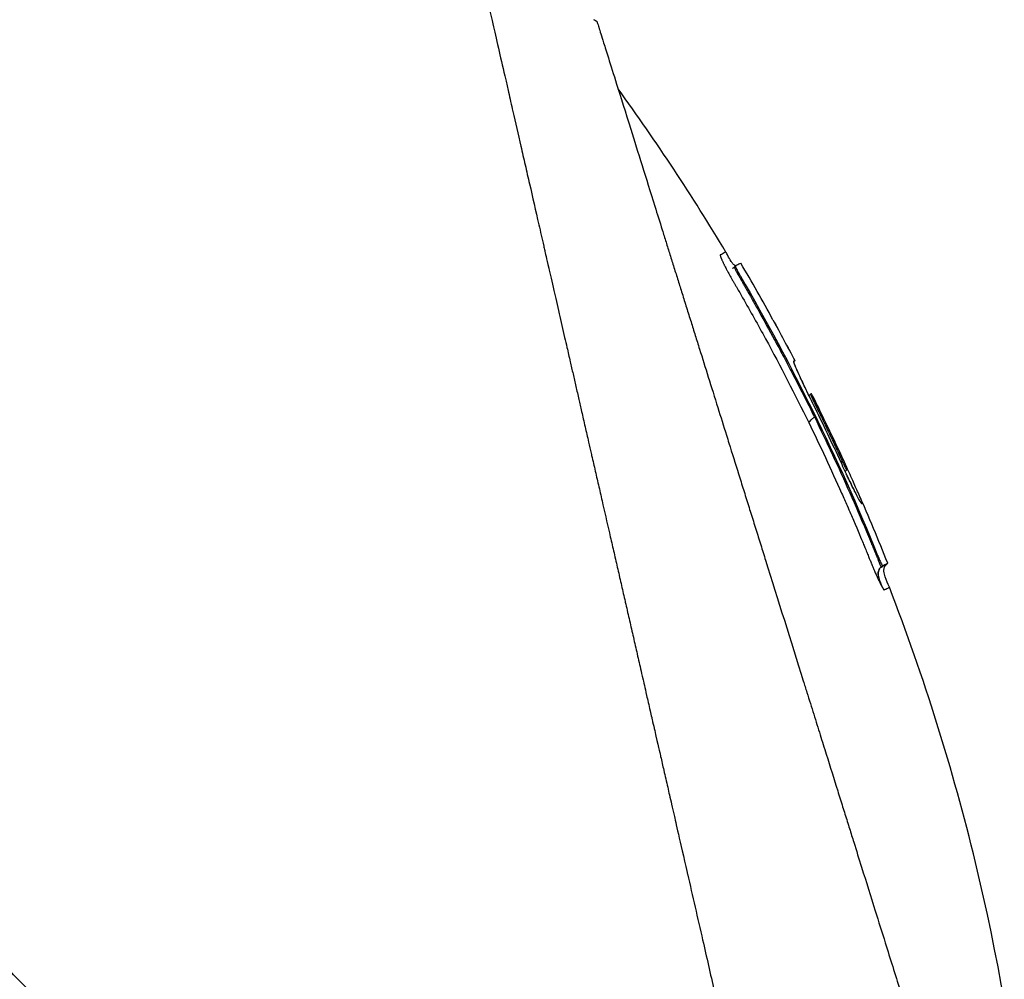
# Model space of a CAD drawing. Header units: millimetres. Extents: x 0 to 5219, y 0 to 2970.
# Tile 61 of 229: x 474 to 528, y 1552 to 1605. Entities that reach past the tile are written whole.
import ezdxf

# ---------------------------------------------------------------- set-up
doc = ezdxf.new("R2010")
doc.units = ezdxf.units.MM
doc.header["$LTSCALE"] = 0.2

# ---------------------------------------------------------------- blocks, each defined once
blk = doc.blocks.new('Blk$A2R2-4W24V')
for p, q in [((-239.003, 850.387), (-239.06, 850.444)), ((-239.289, 849.825), (-239.339, 849.875)), ((-241.133, 847.476), (-241.128, 847.473)), ((-241.133, 847.476), (-241.129, 847.472)), ((-242.337, 845.214), (-242.275, 845.152)), ((-242.337, 845.214), (-242.275, 845.152)), ((-242.275, 845.182), (-242.273, 845.18)), ((-242.072, 844.77), (-242.072, 844.77)), ((-243.269, 843.389), (-243.27, 843.389)), ((-243.208, 843.358), (-243.121, 843.271)), ((-244.891, 839.578), (-244.965, 839.653)), ((-245.25, 839.223), (-245.118, 839.091)), ((-246.918, 834.459), (-246.865, 834.407)), ((-247.474, 834.03), (-247.401, 833.958)), ((-247.195, 833.888), (-247.122, 833.815))]:
    blk.add_line(p, q)
for centre, radius, start, end in [((-134.441, 788.939), 121.689, 151.24844, 152.45484), ((-134.438, 788.938), 121.694, 151.24936, 152.45507)]:
    blk.add_arc(centre, radius, start, end)
for points, knots in [([(-227.771, 782.598), (-227.759, 782.61), (-227.608, 782.761), (-227.533, 782.835), (-227.474, 782.895), (-227.295, 783.073), (-227.175, 783.193), (-226.816, 783.552), (-226.575, 783.792), (-225.85, 784.516), (-225.363, 785.003), (-223.888, 786.476), (-222.89, 787.474), (-221.637, 788.728), (-221.386, 788.978), (-220.816, 789.548), (-220.491, 789.874), (-219.57, 790.795), (-218.961, 791.405), (-218.225, 792.142), (-218.103, 792.265), (-217.871, 792.497), (-217.761, 792.606), (-216.481, 793.889), (-215.297, 795.075), (-213.42, 796.957), (-212.735, 797.645), (-211.26, 799.125), (-210.468, 799.92), (-207.555, 802.845), (-205.41, 805.001), (-202.535, 807.896), (-201.819, 808.617), (-200.995, 809.448), (-200.889, 809.555), (-200.704, 809.742), (-200.619, 809.827), (-200.45, 809.998), (-200.363, 810.086), (-200.161, 810.29), (-200.049, 810.402), (-199.851, 810.603), (-199.768, 810.687), (-199.563, 810.894), (-199.44, 811.018), (-199.215, 811.246), (-199.113, 811.349), (-198.482, 811.986), (-197.953, 812.521), (-196.736, 813.753), (-196.047, 814.449), (-194.661, 815.853), (-193.963, 816.561), (-192.821, 817.719), (-192.374, 818.173), (-191.826, 818.728), (-191.725, 818.831), (-191.437, 819.122), (-191.251, 819.311), (-190.614, 819.956), (-190.16, 820.416), (-189.465, 821.12), (-189.22, 821.369), (-188.891, 821.701), (-188.806, 821.787), (-188.676, 821.919), (-188.633, 821.963), (-188.492, 822.105), (-188.392, 822.206), (-188.144, 822.457), (-187.989, 822.614), (-187.645, 822.961), (-187.462, 823.146), (-187.1, 823.512), (-186.922, 823.692), (-186.682, 823.934), (-186.624, 823.993), (-186.416, 824.203), (-186.261, 824.359), (-185.875, 824.749), (-185.656, 824.971), (-185.272, 825.359), (-185.108, 825.523), (-184.783, 825.851), (-184.618, 826.017), (-184.195, 826.444), (-183.941, 826.701), (-183.495, 827.152), (-183.309, 827.339), (-182.983, 827.668), (-182.843, 827.809), (-182.632, 828.022), (-182.561, 828.094), (-182.287, 828.371), (-182.084, 828.575), (-180.968, 829.701), (-180.057, 830.619), (-178.172, 832.519), (-177.195, 833.503), (-175.847, 834.861), (-175.468, 835.242), (-174.907, 835.806), (-174.725, 835.989), (-174.113, 836.605), (-173.68, 837.041), (-172.807, 837.919), (-172.364, 838.364), (-170.964, 839.773), (-170.012, 840.729), (-168.293, 842.455), (-167.524, 843.228), (-165.869, 844.889), (-164.985, 845.776), (-163.409, 847.356), (-162.714, 848.053), (-159.378, 851.396), (-156.851, 853.925), (-154.013, 856.762), (-153.518, 857.258), (-152.562, 858.213), (-152.1, 858.675), (-149.895, 860.878), (-148.293, 862.478), (-146.259, 864.509), (-145.669, 865.098), (-144.601, 866.164), (-144.121, 866.644), (-142.843, 867.918), (-142.182, 868.578), (-141.5, 869.259), (-141.326, 869.433), (-141.054, 869.704), (-140.979, 869.779), (-140.979, 869.779)], [-6.229962, -6.229962, -6.229962, -6.229962, -6.227864, -6.227864, -6.219552, -6.219552, -6.202929, -6.202929, -6.16968, -6.16968, -6.103208, -6.103208, -5.970065, -5.970065, -5.937453, -5.937453, -5.895346, -5.895346, -5.816119, -5.816119, -5.800362, -5.800362, -5.786281, -5.786281, -5.635887, -5.635887, -5.550128, -5.550128, -5.451964, -5.451964, -5.19041, -5.19041, -5.103809, -5.103809, -5.091041, -5.091041, -5.081268, -5.081268, -5.070806, -5.070806, -5.057101, -5.057101, -5.047416, -5.047416, -5.032993, -5.032993, -5.021064, -5.021064, -4.959513, -4.959513, -4.879662, -4.879662, -4.798866, -4.798866, -4.746913, -4.746913, -4.735039, -4.735039, -4.713278, -4.713278, -4.660559, -4.660559, -4.631405, -4.631405, -4.620962, -4.620962, -4.61581, -4.61581, -4.603824, -4.603824, -4.585775, -4.585775, -4.565126, -4.565126, -4.545061, -4.545061, -4.538129, -4.538129, -4.518662, -4.518662, -4.489931, -4.489931, -4.468034, -4.468034, -4.446173, -4.446173, -4.412022, -4.412022, -4.38742, -4.38742, -4.368644, -4.368644, -4.359076, -4.359076, -4.331844, -4.331844, -4.208918, -4.208918, -4.076245, -4.076245, -4.023995, -4.023995, -3.998904, -3.998904, -3.939656, -3.939656, -3.878964, -3.878964, -3.746371, -3.746371, -3.637173, -3.637173, -3.509455, -3.509455, -3.406658, -3.406658, -3.009825, -3.009825, -2.924337, -2.924337, -2.84138, -2.84138, -2.519502, -2.519502, -2.374871, -2.374871, -2.235834, -2.235834, -1.965462, -1.965462, -1.83333, -1.83333, -1.674568, -1.674568, -1.674568, -1.674568]), ([(-227.064, 781.891), (-227.029, 781.926), (-226.728, 782.227), (-226.057, 782.896), (-225.803, 783.149), (-225.039, 783.913), (-224.524, 784.427), (-222.967, 785.983), (-221.909, 787.04), (-220.542, 788.408), (-220.239, 788.711), (-219.58, 789.371), (-219.227, 789.724), (-217.924, 791.028), (-216.971, 791.983), (-215.466, 793.491), (-214.914, 794.044), (-212.882, 796.081), (-211.386, 797.582), (-206.924, 802.061), (-201.358, 807.655), (-195.487, 813.594), (-194.176, 814.921), (-192.218, 816.906), (-191.571, 817.563), (-190.67, 818.477), (-190.414, 818.735), (-189.659, 819.5), (-189.161, 820.005), (-188.504, 820.67), (-188.35, 820.826), (-188.086, 821.094), (-187.978, 821.202), (-187.768, 821.415), (-187.665, 821.519), (-187.459, 821.728), (-187.352, 821.836), (-186.833, 822.36), (-186.422, 822.775), (-185.569, 823.637), (-185.128, 824.082), (-183.87, 825.352), (-183.053, 826.177), (-181.429, 827.816), (-180.621, 828.63), (-178.969, 830.296), (-178.125, 831.146), (-176.409, 832.876), (-175.533, 833.758), (-174.204, 835.095), (-173.748, 835.554), (-172.526, 836.784), (-171.775, 837.539), (-170.177, 839.146), (-169.336, 839.991), (-167.687, 841.647), (-166.878, 842.459), (-165.307, 844.036), (-164.542, 844.804), (-162.329, 847.023), (-160.9, 848.456), (-156.931, 852.431), (-154.481, 854.882), (-151.804, 857.558), (-151.372, 857.989), (-149.364, 859.996), (-147.9, 861.458), (-144.631, 864.722), (-143.043, 866.308), (-141.674, 867.674), (-141.432, 867.915), (-140.91, 868.436), (-140.672, 868.674), (-140.353, 868.992), (-140.273, 869.072), (-140.272, 869.072)], [0.000001, 0.000001, 0.000001, 0.000001, 0.0174896, 0.0174896, 0.0280641, 0.0280641, 0.0492044, 0.0492044, 0.0915833, 0.0915833, 0.103829, 0.103829, 0.1177045, 0.1177045, 0.1548929, 0.1548929, 0.1762617, 0.1762617, 0.2332292, 0.2332292, 0.3447473, 0.3447473, 0.3768428, 0.3768428, 0.3928613, 0.3928613, 0.3992061, 0.3992061, 0.4115742, 0.4115742, 0.4153435, 0.4153435, 0.4181398, 0.4181398, 0.4207138, 0.4207138, 0.4231441, 0.4231441, 0.4328041, 0.4328041, 0.443145, 0.443145, 0.4624048, 0.4624048, 0.4815797, 0.4815797, 0.5018181, 0.5018181, 0.5229618, 0.5229618, 0.5340035, 0.5340035, 0.5527188, 0.5527188, 0.5738832, 0.5738832, 0.5945831, 0.5945831, 0.6145009, 0.6145009, 0.6528362, 0.6528362, 0.7241388, 0.7241388, 0.7381113, 0.7381113, 0.7906485, 0.7906485, 0.8696683, 0.8696683, 0.8893857, 0.8893857, 0.91901, 0.91901, 0.9486615, 0.9486615, 0.9486615, 0.9486615]), ([(-224.799, 867.491), (-224.8, 867.491), (-224.801, 867.489), (-224.802, 867.485), (-224.804, 867.481), (-224.806, 867.474), (-224.809, 867.465), (-224.814, 867.449), (-224.821, 867.423), (-224.831, 867.385), (-224.839, 867.35), (-224.85, 867.306), (-224.864, 867.249), (-224.876, 867.198), (-224.891, 867.135), (-224.909, 867.06), (-224.925, 866.991), (-224.944, 866.911), (-224.966, 866.818), (-224.986, 866.731), (-225.009, 866.633), (-225.034, 866.522), (-225.081, 866.318), (-225.138, 866.072), (-225.207, 865.773), (-225.219, 865.717), (-225.233, 865.659), (-225.246, 865.599), (-225.285, 865.428), (-225.342, 865.179), (-225.426, 864.815), (-225.494, 864.516), (-225.581, 864.138), (-225.693, 863.651), (-225.78, 863.269), (-225.883, 862.82), (-226.005, 862.285), (-226.11, 861.831), (-226.228, 861.315), (-226.363, 860.726), (-226.412, 860.511), (-226.464, 860.285), (-226.518, 860.05), (-226.597, 859.705), (-226.678, 859.348), (-226.762, 858.982), (-226.902, 858.371), (-227.049, 857.73), (-227.203, 857.061), (-227.28, 856.724), (-227.359, 856.38), (-227.44, 856.03), (-227.519, 855.684), (-227.6, 855.332), (-227.682, 854.973), (-227.848, 854.25), (-228.019, 853.5), (-228.196, 852.726), (-228.285, 852.339), (-228.375, 851.946), (-228.466, 851.547), (-228.485, 851.463), (-228.504, 851.379), (-228.523, 851.295), (-228.547, 851.189), (-228.62, 850.873), (-228.744, 850.333), (-228.819, 850.003), (-228.914, 849.589), (-229.029, 849.085), (-229.115, 848.71), (-229.213, 848.285), (-229.322, 847.806), (-229.37, 847.599), (-229.42, 847.382), (-229.472, 847.155), (-229.52, 846.945), (-229.57, 846.725), (-229.623, 846.497), (-229.663, 846.318), (-229.705, 846.135), (-229.749, 845.945), (-229.809, 845.685), (-229.869, 845.422), (-229.929, 845.158), (-229.981, 844.933), (-230.033, 844.706), (-230.085, 844.479), (-230.137, 844.251), (-230.19, 844.022), (-230.242, 843.793), (-230.296, 843.557), (-230.353, 843.309), (-230.406, 843.076), (-230.456, 842.858), (-230.503, 842.654), (-230.561, 842.401), (-230.619, 842.149), (-230.687, 841.85), (-230.753, 841.564), (-230.818, 841.277), (-230.881, 841.003), (-230.946, 840.718), (-230.994, 840.511), (-231.041, 840.305), (-231.088, 840.098), (-231.106, 840.02), (-231.124, 839.942), (-231.142, 839.864), (-231.208, 839.578), (-231.273, 839.29), (-231.339, 839.002), (-231.373, 838.858), (-231.406, 838.714), (-231.439, 838.569), (-231.472, 838.424), (-231.505, 838.279), (-231.539, 838.134), (-231.605, 837.843), (-231.672, 837.551), (-231.739, 837.258), (-231.873, 836.673), (-232.009, 836.082), (-232.145, 835.489), (-232.213, 835.192), (-232.281, 834.894), (-232.35, 834.595), (-232.418, 834.297), (-232.487, 833.997), (-232.556, 833.697), (-232.59, 833.546), (-232.625, 833.396), (-232.659, 833.245), (-232.694, 833.095), (-232.729, 832.944), (-232.763, 832.793), (-232.831, 832.499), (-232.898, 832.204), (-232.966, 831.909), (-232.968, 831.901), (-232.97, 831.892), (-232.972, 831.884), (-233.041, 831.58), (-233.111, 831.275), (-233.181, 830.969), (-233.251, 830.664), (-233.322, 830.358), (-233.392, 830.051), (-233.427, 829.897), (-233.462, 829.743), (-233.497, 829.59), (-233.532, 829.436), (-233.568, 829.282), (-233.603, 829.128), (-233.673, 828.819), (-233.744, 828.511), (-233.814, 828.201), (-233.856, 828.018), (-233.898, 827.836), (-233.94, 827.653), (-233.94, 827.65), (-233.941, 827.646), (-233.942, 827.642), (-233.955, 827.585), (-233.983, 827.461), (-234.027, 827.271), (-234.06, 827.127), (-234.102, 826.946), (-234.152, 826.726), (-234.179, 826.608), (-234.209, 826.479), (-234.241, 826.339), (-234.274, 826.195), (-234.309, 826.039), (-234.348, 825.872), (-234.374, 825.756), (-234.402, 825.634), (-234.431, 825.507), (-234.439, 825.472), (-234.447, 825.438), (-234.455, 825.404), (-234.537, 825.046), (-234.609, 824.733), (-234.67, 824.467), (-234.819, 823.815), (-234.905, 823.442), (-234.926, 823.352), (-234.984, 823.098), (-235.042, 822.844), (-235.1, 822.59), (-235.172, 822.277), (-235.243, 821.963), (-235.315, 821.65), (-235.347, 821.51), (-235.379, 821.369), (-235.411, 821.229), (-235.451, 821.056), (-235.49, 820.883), (-235.53, 820.709), (-235.576, 820.509), (-235.621, 820.309), (-235.667, 820.109), (-235.748, 819.753), (-235.99, 818.698), (-236.391, 816.952), (-236.397, 816.922), (-236.404, 816.892), (-236.411, 816.862), (-236.691, 815.643), (-236.97, 814.427), (-237.247, 813.218), (-237.463, 812.276), (-237.678, 811.338), (-237.891, 810.405), (-237.959, 810.111), (-238.026, 809.817), (-238.093, 809.524), (-238.373, 808.301), (-238.652, 807.088), (-238.927, 805.888), (-239.003, 805.558), (-239.078, 805.229), (-239.154, 804.901), (-239.212, 804.645), (-239.274, 804.377), (-239.338, 804.096), (-239.463, 803.552), (-239.598, 802.961), (-239.744, 802.325), (-239.809, 802.041), (-239.876, 801.748), (-239.945, 801.447), (-240.01, 801.163), (-240.076, 800.872), (-240.145, 800.574), (-240.209, 800.291), (-240.275, 800.002), (-240.343, 799.707), (-240.353, 799.662), (-240.364, 799.616), (-240.374, 799.57), (-240.427, 799.338), (-240.483, 799.096), (-240.54, 798.846), (-240.661, 798.317), (-240.791, 797.748), (-240.93, 797.141), (-241.052, 796.61), (-241.18, 796.05), (-241.315, 795.461), (-241.547, 794.447), (-241.799, 793.349), (-242.067, 792.179), (-242.26, 791.334), (-242.462, 790.451), (-242.672, 789.536)], [0.0008979, 0.0008979, 0.0008979, 0.0008979, 0.0108915, 0.0108915, 0.0108915, 0.020974, 0.020974, 0.020974, 0.0391503, 0.0391503, 0.0391503, 0.0554178, 0.0554178, 0.0554178, 0.0702751, 0.0702751, 0.0702751, 0.0840358, 0.0840358, 0.0840358, 0.0969119, 0.0969119, 0.0969119, 0.1205769, 0.1205769, 0.1205769, 0.125, 0.125, 0.125, 0.1638961, 0.1638961, 0.1638961, 0.1958374, 0.1958374, 0.1958374, 0.2208888, 0.2208888, 0.2208888, 0.2422005, 0.2422005, 0.2422005, 0.25, 0.25, 0.25, 0.2678209, 0.2678209, 0.2678209, 0.2975362, 0.2975362, 0.2975362, 0.3125, 0.3125, 0.3125, 0.3272656, 0.3272656, 0.3272656, 0.3570095, 0.3570095, 0.3570095, 0.3718814, 0.3718814, 0.3718814, 0.375, 0.375, 0.375, 0.3991671, 0.3991671, 0.3991671, 0.4139157, 0.4139157, 0.4139157, 0.4249028, 0.4249028, 0.4249028, 0.429655, 0.429655, 0.429655, 0.4340613, 0.4340613, 0.4340613, 0.4375, 0.4375, 0.4375, 0.4468814, 0.4468814, 0.4468814, 0.4548932, 0.4548932, 0.4548932, 0.4629051, 0.4629051, 0.4629051, 0.4712008, 0.4712008, 0.4712008, 0.4789288, 0.4789288, 0.4789288, 0.4866568, 0.4866568, 0.4866568, 0.4943848, 0.4943848, 0.4943848, 0.5, 0.5, 0.5, 0.502414, 0.502414, 0.502414, 0.5112437, 0.5112437, 0.5112437, 0.5156585, 0.5156585, 0.5156585, 0.5200734, 0.5200734, 0.5200734, 0.528903, 0.528903, 0.528903, 0.5465624, 0.5465624, 0.5465624, 0.555392, 0.555392, 0.555392, 0.5642217, 0.5642217, 0.5642217, 0.5686366, 0.5686366, 0.5686366, 0.5730514, 0.5730514, 0.5730514, 0.5816327, 0.5816327, 0.5816327, 0.5818813, 0.5818813, 0.5818813, 0.5907202, 0.5907202, 0.5907202, 0.5995591, 0.5995591, 0.5995591, 0.6039786, 0.6039786, 0.6039786, 0.6083981, 0.6083981, 0.6083981, 0.6172371, 0.6172371, 0.6172371, 0.622449, 0.622449, 0.622449, 0.6229413, 0.6229413, 0.6229413, 0.6298917, 0.6298917, 0.6298917, 0.6351416, 0.6351416, 0.6351416, 0.6379546, 0.6379546, 0.6379546, 0.6408496, 0.6408496, 0.6408496, 0.6428571, 0.6428571, 0.6428571, 0.6433986, 0.6433986, 0.6433986, 0.6491487, 0.6491487, 0.6491487, 0.6632653, 0.6632653, 0.6632653, 0.6704637, 0.6704637, 0.6704637, 0.6793393, 0.6793393, 0.6793393, 0.6833065, 0.6833065, 0.6833065, 0.6882149, 0.6882149, 0.6882149, 0.6938776, 0.6938776, 0.6938776, 0.7239727, 0.7239727, 0.7239727, 0.7244898, 0.7244898, 0.7244898, 0.7589042, 0.7589042, 0.7589042, 0.7857143, 0.7857143, 0.7857143, 0.7941949, 0.7941949, 0.7941949, 0.8295621, 0.8295621, 0.8295621, 0.8392857, 0.8392857, 0.8392857, 0.849008, 0.849008, 0.849008, 0.8678821, 0.8678821, 0.8678821, 0.876305, 0.876305, 0.876305, 0.8842189, 0.8842189, 0.8842189, 0.8917062, 0.8917062, 0.8917062, 0.8928571, 0.8928571, 0.8928571, 0.9031342, 0.9031342, 0.9031342, 0.9247967, 0.9247967, 0.9247967, 0.9437386, 0.9437386, 0.9437386, 0.9764071, 0.9764071, 0.9764071, 1, 1, 1, 1]), ([(-231.413, 863.938), (-231.413, 863.939), (-231.413, 863.939), (-231.437, 863.863), (-231.451, 863.818), (-231.482, 863.722), (-231.496, 863.677), (-231.574, 863.429), (-231.663, 863.143), (-231.854, 862.533), (-231.941, 862.253), (-232.172, 861.518), (-232.323, 861.036), (-232.72, 859.768), (-232.98, 858.936), (-233.662, 856.757), (-234.109, 855.331), (-234.738, 853.318), (-234.874, 852.884), (-235.084, 852.215), (-235.154, 851.991), (-235.295, 851.539), (-235.367, 851.31), (-235.477, 850.959), (-235.514, 850.84), (-235.626, 850.481), (-235.701, 850.243), (-235.851, 849.765), (-235.926, 849.526), (-236.039, 849.164), (-236.077, 849.043), (-236.155, 848.793), (-236.195, 848.664), (-236.276, 848.406), (-236.316, 848.277), (-236.439, 847.885), (-236.523, 847.617), (-236.682, 847.11), (-236.76, 846.86), (-236.917, 846.359), (-236.995, 846.11), (-237.233, 845.349), (-237.395, 844.831), (-237.732, 843.753), (-237.91, 843.186), (-238.244, 842.118), (-238.4, 841.62), (-238.609, 840.951), (-238.653, 840.81), (-238.875, 840.102), (-239.053, 839.533), (-239.323, 838.669), (-239.414, 838.379), (-239.595, 837.802), (-239.686, 837.512), (-239.868, 836.93), (-239.958, 836.642), (-240.095, 836.203), (-240.142, 836.054), (-240.233, 835.763), (-240.277, 835.622), (-240.369, 835.328), (-240.415, 835.181), (-240.547, 834.76), (-240.637, 834.473), (-241.411, 832), (-242.109, 829.767), (-242.877, 827.313), (-242.942, 827.105), (-243.073, 826.688), (-243.136, 826.484), (-243.262, 826.083), (-243.324, 825.885), (-243.446, 825.494), (-243.506, 825.303), (-243.625, 824.924), (-243.684, 824.735), (-243.853, 824.195), (-243.966, 823.834), (-244.292, 822.794), (-244.506, 822.108), (-244.802, 821.163), (-244.893, 820.87), (-245.028, 820.44), (-245.071, 820.303), (-245.198, 819.898), (-245.281, 819.632), (-245.442, 819.117), (-245.519, 818.87), (-245.742, 818.158), (-245.887, 817.695), (-246.284, 816.426), (-246.535, 815.625), (-246.97, 814.235), (-247.155, 813.643), (-247.614, 812.176), (-247.886, 811.306), (-248.288, 810.021), (-248.421, 809.596), (-248.619, 808.963), (-248.685, 808.753), (-248.783, 808.44), (-248.815, 808.336), (-248.864, 808.18), (-248.88, 808.128), (-248.905, 808.05), (-248.913, 808.024), (-248.929, 807.972), (-248.937, 807.946), (-248.945, 807.92)], [0.000492, 0.000492, 0.000492, 0.000492, 0.070477, 0.070477, 0.116784, 0.116784, 0.147598, 0.147598, 0.270163, 0.270163, 0.35129, 0.35129, 0.459378, 0.459378, 0.603543, 0.603543, 0.795477, 0.795477, 0.846759, 0.846759, 0.872247, 0.872247, 0.897546, 0.897546, 0.910816, 0.910816, 0.936058, 0.936058, 0.961053, 0.961053, 0.973407, 0.973407, 0.986612, 0.986612, 0.999925, 0.999925, 1.026343, 1.026343, 1.051465, 1.051465, 1.076258, 1.076258, 1.125243, 1.125243, 1.177878, 1.177878, 1.224985, 1.224985, 1.237745, 1.237745, 1.287061, 1.287061, 1.311764, 1.311764, 1.336615, 1.336615, 1.361333, 1.361333, 1.372959, 1.372959, 1.384222, 1.384222, 1.395507, 1.395507, 1.41867, 1.41867, 1.596072, 1.596072, 1.612752, 1.612752, 1.628768, 1.628768, 1.644172, 1.644172, 1.659003, 1.659003, 1.673475, 1.673475, 1.702106, 1.702106, 1.756638, 1.756638, 1.781274, 1.781274, 1.792708, 1.792708, 1.814679, 1.814679, 1.835454, 1.835454, 1.874477, 1.874477, 1.942807, 1.942807, 1.994085, 1.994085, 2.070998, 2.070998, 2.109452, 2.109452, 2.128666, 2.128666, 2.138273, 2.138273, 2.143077, 2.143077, 2.145479, 2.145479, 2.147874, 2.147874, 2.147874, 2.147874]), ([(-239.079, 850.454), (-239.066, 850.457), (-239.054, 850.462), (-239.023, 850.477), (-239.005, 850.488), (-238.963, 850.521), (-238.941, 850.543), (-238.884, 850.608), (-238.852, 850.654), (-238.756, 850.804), (-238.698, 850.912), (-238.604, 851.085), (-238.568, 851.149), (-238.53, 851.213)], [0.88221943, 0.88221943, 0.88221943, 0.88221943, 0.88612857, 0.88612857, 0.89254312, 0.89254312, 0.90193654, 0.90193654, 0.91846698, 0.91846698, 0.9553245, 0.9553245, 0.97748476, 0.97748476, 0.97748476, 0.97748476]), ([(-238.53, 851.213), (-238.529, 851.212), (-238.521, 851.208), (-238.505, 851.2), (-238.489, 851.192), (-238.466, 851.18), (-238.434, 851.164), (-238.403, 851.148), (-238.364, 851.128), (-238.318, 851.104), (-238.295, 851.092), (-238.27, 851.079), (-238.243, 851.065), (-238.239, 851.064), (-238.236, 851.062), (-238.233, 851.06), (-238.231, 851.059), (-238.229, 851.059), (-238.228, 851.057), (-238.226, 851.056), (-238.225, 851.054), (-238.224, 851.052), (-238.22, 851.043), (-238.222, 851.026), (-238.227, 851.001), (-238.233, 850.976), (-238.244, 850.944), (-238.259, 850.904), (-238.263, 850.894), (-238.267, 850.884), (-238.271, 850.873), (-238.273, 850.868), (-238.275, 850.862), (-238.278, 850.857), (-238.279, 850.854), (-238.28, 850.851), (-238.281, 850.848), (-238.282, 850.845), (-238.283, 850.842), (-238.285, 850.839), (-238.289, 850.828), (-238.295, 850.816), (-238.3, 850.803), (-238.303, 850.797), (-238.305, 850.791), (-238.308, 850.785), (-238.311, 850.778), (-238.314, 850.772), (-238.317, 850.765), (-238.32, 850.758), (-238.323, 850.752), (-238.326, 850.745), (-238.336, 850.722), (-238.347, 850.699), (-238.359, 850.674), (-238.374, 850.642), (-238.39, 850.608), (-238.407, 850.573), (-238.414, 850.558), (-238.422, 850.543), (-238.43, 850.527)], [-0.2887059, -0.2887059, -0.2887059, -0.2887059, -0.2541581, -0.2541581, -0.2541581, -0.2195873, -0.2195873, -0.2195873, -0.1850229, -0.1850229, -0.1850229, -0.1677408, -0.1677408, -0.1677408, -0.1655805, -0.1655805, -0.1655805, -0.1645003, -0.1645003, -0.1645003, -0.1634202, -0.1634202, -0.1634202, -0.1590997, -0.1590997, -0.1590997, -0.1547791, -0.1547791, -0.1547791, -0.153699, -0.153699, -0.153699, -0.1531589, -0.1531589, -0.1531589, -0.1528889, -0.1528889, -0.1528889, -0.1526188, -0.1526188, -0.1526188, -0.1515387, -0.1515387, -0.1515387, -0.1509986, -0.1509986, -0.1509986, -0.1504586, -0.1504586, -0.1504586, -0.1499185, -0.1499185, -0.1499185, -0.1481076, -0.1481076, -0.1481076, -0.1457567, -0.1457567, -0.1457567, -0.1447486, -0.1447486, -0.1447486, -0.1447486]), ([(-238.53, 851.213), (-238.53, 851.213), (-238.53, 851.213), (-238.53, 851.213), (-238.53, 851.213), (-238.53, 851.213), (-238.53, 851.213)], [-0.2892613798, -0.2892613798, -0.2892613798, -0.2892613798, -0.2887161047, -0.2887161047, -0.2887161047, -0.2887058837, -0.2887058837, -0.2887058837, -0.2887058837]), ([(-238.43, 850.527), (-238.44, 850.506), (-238.451, 850.485), (-238.461, 850.463), (-238.481, 850.425), (-238.501, 850.386), (-238.522, 850.346), (-238.543, 850.305), (-238.564, 850.264), (-238.587, 850.221), (-238.598, 850.2), (-238.61, 850.178), (-238.621, 850.157), (-238.633, 850.135), (-238.645, 850.113), (-238.657, 850.091), (-238.705, 850.003), (-238.755, 849.912), (-238.807, 849.819), (-238.833, 849.773), (-238.86, 849.726), (-238.886, 849.679), (-238.9, 849.656), (-238.913, 849.632), (-238.927, 849.609), (-238.94, 849.585), (-238.954, 849.562), (-238.968, 849.539), (-238.981, 849.515), (-238.995, 849.492), (-239.008, 849.468), (-239.022, 849.445), (-239.036, 849.421), (-239.049, 849.398), (-239.077, 849.351), (-239.104, 849.304), (-239.131, 849.257), (-239.24, 849.07), (-239.348, 848.882), (-239.456, 848.694), (-239.886, 847.941), (-240.309, 847.184), (-240.723, 846.422), (-241.552, 844.898), (-242.348, 843.356), (-243.109, 841.798)], [-0.1447486, -0.1447486, -0.1447486, -0.1447486, -0.1434058, -0.1434058, -0.1434058, -0.1410549, -0.1410549, -0.1410549, -0.138704, -0.138704, -0.138704, -0.1375285, -0.1375285, -0.1375285, -0.1363531, -0.1363531, -0.1363531, -0.1316512, -0.1316512, -0.1316512, -0.1293003, -0.1293003, -0.1293003, -0.1281249, -0.1281249, -0.1281249, -0.1269494, -0.1269494, -0.1269494, -0.125774, -0.125774, -0.125774, -0.1245985, -0.1245985, -0.1245985, -0.1222476, -0.1222476, -0.1222476, -0.1128439, -0.1128439, -0.1128439, -0.0752293, -0.0752293, -0.0752293, 0, 0, 0, 0]), ([(-239.36, 850.597), (-239.36, 850.597), (-239.36, 850.597), (-239.359, 850.597), (-239.335, 850.584), (-239.236, 850.534), (-239.161, 850.496), (-239.061, 850.445)], [-0.8656065, -0.8656065, -0.8656065, -0.8656065, -0.8621421, -0.8621421, -0.4402995, -0.4402995, -0.000001, -0.000001, -0.000001, -0.000001]), ([(-239.061, 850.445), (-239.057, 850.443), (-239.057, 850.434), (-239.065, 850.405), (-239.073, 850.385), (-239.094, 850.333), (-239.109, 850.301), (-239.145, 850.228), (-239.165, 850.188), (-239.211, 850.103), (-239.235, 850.057), (-239.286, 849.966), (-239.312, 849.92), (-239.339, 849.875)], [-0.09818224, -0.09818224, -0.09818224, -0.09818224, -0.08163434, -0.08163434, -0.06586622, -0.06586622, -0.04902056, -0.04902056, -0.0323577, -0.0323577, -0.01585951, -0.01585951, -0.00000099, -0.00000099, -0.00000099, -0.00000099]), ([(-239.003, 850.387), (-239.002, 850.386), (-239.001, 850.384), (-239.001, 850.38), (-239.001, 850.378), (-239.001, 850.376), (-239.002, 850.373), (-239.002, 850.371), (-239.003, 850.368), (-239.003, 850.366), (-239.004, 850.363), (-239.005, 850.36), (-239.006, 850.357), (-239.008, 850.35), (-239.011, 850.344), (-239.013, 850.338), (-239.016, 850.331), (-239.019, 850.323), (-239.023, 850.314), (-239.033, 850.292), (-239.045, 850.266), (-239.06, 850.236), (-239.064, 850.228), (-239.068, 850.221), (-239.072, 850.213), (-239.082, 850.194), (-239.096, 850.169), (-239.113, 850.136), (-239.129, 850.107), (-239.148, 850.073), (-239.171, 850.032), (-239.174, 850.028), (-239.176, 850.024), (-239.178, 850.02), (-239.205, 849.972), (-239.229, 849.929), (-239.25, 849.894), (-239.265, 849.866), (-239.279, 849.843), (-239.289, 849.825)], [0.0317932, 0.0317932, 0.0317932, 0.0317932, 0.0990517, 0.0990517, 0.0990517, 0.125, 0.125, 0.125, 0.1497348, 0.1497348, 0.1497348, 0.1822151, 0.1822151, 0.1822151, 0.25, 0.25, 0.25, 0.3087286, 0.3087286, 0.3087286, 0.4613421, 0.4613421, 0.4613421, 0.5, 0.5, 0.5, 0.6333546, 0.6333546, 0.6333546, 0.75, 0.75, 0.75, 0.7608461, 0.7608461, 0.7608461, 0.894498, 0.894498, 0.894498, 1, 1, 1, 1]), ([(-239.003, 850.387), (-238.988, 850.372), (-238.973, 850.357), (-238.951, 850.339), (-238.946, 850.335), (-238.938, 850.329), (-238.936, 850.327), (-238.933, 850.325), (-238.933, 850.325), (-238.932, 850.324), (-238.932, 850.324), (-238.931, 850.324), (-238.931, 850.323), (-238.931, 850.323), (-238.931, 850.323), (-238.931, 850.323), (-238.931, 850.323), (-238.93, 850.323), (-238.93, 850.323), (-238.93, 850.323), (-238.93, 850.323), (-238.93, 850.323)], [0, 0, 0, 0, 0.006302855, 0.006302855, 0.008419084, 0.008419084, 0.009213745, 0.009213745, 0.009413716, 0.009413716, 0.009571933, 0.009571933, 0.009651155, 0.009651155, 0.009690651, 0.009690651, 0.009730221, 0.009730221, 0.009769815, 0.009769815, 0.009776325, 0.009776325, 0.009776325, 0.009776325]), ([(-238.932, 850.324), (-238.932, 850.324), (-238.932, 850.324), (-238.932, 850.324), (-238.931, 850.324), (-238.928, 850.322), (-238.925, 850.32), (-238.921, 850.318), (-238.919, 850.317), (-238.916, 850.316), (-238.915, 850.315), (-238.913, 850.314), (-238.913, 850.314), (-238.913, 850.314)], [0.02034435, 0.02034435, 0.02034435, 0.02034435, 0.02145072, 0.02145072, 0.04171423, 0.04171423, 0.06063341, 0.06063341, 0.06772746, 0.06772746, 0.07304792, 0.07304792, 0.074301, 0.074301, 0.074301, 0.074301]), ([(-238.914, 850.314), (-238.914, 850.314), (-238.914, 850.314), (-238.913, 850.314), (-238.911, 850.313), (-238.905, 850.311), (-238.902, 850.309), (-238.897, 850.308), (-238.896, 850.307), (-238.896, 850.307), (-238.896, 850.307), (-238.895, 850.307), (-238.895, 850.307), (-238.895, 850.307), (-238.895, 850.307), (-238.895, 850.307)], [0.075540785, 0.075540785, 0.075540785, 0.075540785, 0.076098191, 0.076098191, 0.0783735, 0.0783735, 0.080325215, 0.080325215, 0.080606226, 0.080606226, 0.080645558, 0.080645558, 0.080665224, 0.080665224, 0.080678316, 0.080678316, 0.080678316, 0.080678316]), ([(-239.339, 849.875), (-240.767, 847.428), (-242.106, 844.937), (-244.64, 839.796), (-245.827, 837.149), (-246.918, 834.459)], [-1.719587, -1.719587, -1.719587, -1.719587, -0.870829, -0.870829, -0.000001, -0.000001, -0.000001, -0.000001]), ([(-239.289, 849.825), (-239.295, 849.815), (-239.306, 849.794), (-239.324, 849.764), (-239.347, 849.723), (-239.381, 849.665), (-239.425, 849.587), (-239.439, 849.562), (-239.455, 849.534), (-239.473, 849.504), (-239.495, 849.465), (-239.52, 849.422), (-239.547, 849.374), (-239.551, 849.366), (-239.556, 849.358), (-239.561, 849.35), (-239.568, 849.336), (-239.576, 849.323), (-239.584, 849.309), (-239.596, 849.287), (-239.609, 849.265), (-239.621, 849.244), (-239.633, 849.222), (-239.646, 849.2), (-239.658, 849.179), (-239.67, 849.157), (-239.683, 849.135), (-239.695, 849.114), (-239.72, 849.069), (-239.745, 849.025), (-239.769, 848.984), (-239.79, 848.946), (-239.811, 848.909), (-239.831, 848.874), (-239.908, 848.737), (-239.985, 848.6), (-240.063, 848.462), (-240.164, 848.282), (-240.265, 848.101), (-240.366, 847.92), (-240.637, 847.433), (-240.923, 846.915), (-241.221, 846.364), (-241.286, 846.245), (-241.352, 846.123), (-241.418, 846.001), (-241.5, 845.848), (-241.631, 845.605), (-241.808, 845.27)], [0, 0, 0, 0, 0.0133397, 0.0133397, 0.0133397, 0.03125, 0.03125, 0.03125, 0.0436988, 0.0436988, 0.0436988, 0.0597938, 0.0597938, 0.0597938, 0.0625, 0.0625, 0.0625, 0.0673095, 0.0673095, 0.0673095, 0.0751746, 0.0751746, 0.0751746, 0.0832707, 0.0832707, 0.0832707, 0.0916192, 0.0916192, 0.0916192, 0.1091793, 0.1091793, 0.1091793, 0.125, 0.125, 0.125, 0.1792162, 0.1792162, 0.1792162, 0.25, 0.25, 0.25, 0.4553665, 0.4553665, 0.4553665, 0.5, 0.5, 0.5, 0.6281551, 0.6281551, 0.6281551, 0.6281551]), ([(-239.089, 849.353), (-239.089, 849.353), (-239.089, 849.353), (-239.089, 849.353), (-239.089, 849.353), (-239.089, 849.354), (-239.088, 849.355), (-239.087, 849.356), (-239.087, 849.357), (-239.085, 849.36), (-239.084, 849.362), (-239.082, 849.366), (-239.081, 849.366), (-239.081, 849.367)], [0.018027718, 0.018027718, 0.018027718, 0.018027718, 0.018129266, 0.018129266, 0.018485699, 0.018485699, 0.018904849, 0.018904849, 0.019483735, 0.019483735, 0.020372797, 0.020372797, 0.020720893, 0.020720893, 0.020720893, 0.020720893]), ([(-241.808, 845.27), (-241.977, 844.952), (-242.188, 844.551), (-242.439, 844.065), (-242.852, 843.264), (-243.177, 842.612), (-243.422, 842.11)], [0.6281551, 0.6281551, 0.6281551, 0.6281551, 0.75, 0.75, 0.75, 1, 1, 1, 1]), ([(-242.275, 845.182), (-242.269, 845.18), (-242.272, 845.159), (-242.294, 845.085), (-242.314, 845.031), (-242.391, 844.84), (-242.465, 844.668), (-242.655, 844.247), (-242.771, 843.999), (-242.97, 843.582), (-243.045, 843.427), (-243.2, 843.11), (-243.279, 842.949), (-243.359, 842.788)], [-0.4066496, -0.4066496, -0.4066496, -0.4066496, -0.3530901, -0.3530901, -0.2996138, -0.2996138, -0.2036808, -0.2036808, -0.1075118, -0.1075118, -0.053792, -0.053792, 0, 0, 0, 0]), ([(-243.124, 843.274), (-243.069, 843.388), (-243.015, 843.5), (-242.81, 843.927), (-242.701, 844.162), (-242.503, 844.591), (-242.434, 844.748), (-242.349, 844.95), (-242.3, 845.07), (-242.284, 845.138), (-242.282, 845.149), (-242.282, 845.159)], [-1.875154, -1.875154, -1.875154, -1.875154, -1.786266, -1.786266, -1.531519, -1.531519, -1.065024, -1.065024, -0.555126, -0.555126, -0.455018, -0.455018, -0.455018, -0.455018]), ([(-242.337, 845.214), (-242.334, 845.213), (-242.33, 845.211), (-242.324, 845.208), (-242.319, 845.205), (-242.312, 845.201), (-242.304, 845.197), (-242.295, 845.193), (-242.285, 845.189), (-242.275, 845.182)], [-1, -1, -1, -1, -0.666667, -0.666667, -0.666667, -0.333333, -0.333333, -0.333333, 0, 0, 0, 0]), ([(-244.878, 839.608), (-244.949, 839.452), (-245.021, 839.296), (-245.164, 838.991), (-245.234, 838.843), (-245.378, 838.541), (-245.513, 838.262), (-245.727, 837.835), (-245.817, 837.659), (-246.058, 837.228), (-246.04, 837.354), (-246.076, 837.34), (-246.082, 837.332), (-246.078, 837.37), (-246.044, 837.453), (-246.003, 837.553), (-245.955, 837.667), (-245.758, 838.113), (-245.657, 838.34), (-245.409, 838.889), (-245.276, 839.183), (-245.031, 839.717), (-244.835, 840.143), (-244.252, 841.392), (-243.768, 842.394), (-243.27, 843.389)], [-1.490546, -1.490546, -1.490546, -1.490546, -1.372171, -1.372171, -1.254036, -1.254036, -1.123299, -1.123299, -1.043679, -1.043679, -0.850826, -0.850826, -0.807838, -0.807838, -0.709589, -0.709589, -0.595224, -0.595224, -0.510831, -0.510831, -0.413449, -0.413449, -0.333919, -0.333919, 0, 0, 0, 0]), ([(-244.965, 839.653), (-245.022, 839.529), (-245.078, 839.412), (-245.142, 839.283), (-245.16, 839.249), (-245.185, 839.204), (-245.193, 839.194), (-245.198, 839.196), (-245.201, 839.198), (-245.207, 839.201), (-245.21, 839.203), (-245.219, 839.207), (-245.224, 839.21), (-245.233, 839.214), (-245.237, 839.216), (-245.244, 839.22), (-245.247, 839.221), (-245.251, 839.223), (-245.246, 839.235), (-245.226, 839.283), (-245.211, 839.318), (-245.152, 839.45), (-245.099, 839.568), (-245.006, 839.77), (-244.971, 839.847), (-244.899, 840.002), (-244.863, 840.08), (-244.755, 840.312), (-244.683, 840.467), (-244.465, 840.931), (-244.319, 841.24), (-244.023, 841.856), (-243.874, 842.164), (-243.649, 842.624), (-243.573, 842.777), (-243.422, 843.083), (-243.346, 843.236), (-243.269, 843.389)], [0, 0, 0, 0, 0.049586, 0.049586, 0.074046, 0.074046, 0.09857, 0.09857, 0.137167, 0.137167, 0.175764, 0.175764, 0.252958, 0.252958, 0.330152, 0.330152, 0.407345, 0.407345, 0.43188, 0.43188, 0.45635, 0.45635, 0.505944, 0.505944, 0.536823, 0.536823, 0.567702, 0.567702, 0.629461, 0.629461, 0.752975, 0.752975, 0.876487, 0.876487, 0.938244, 0.938244, 1, 1, 1, 1]), ([(-243.269, 843.389), (-243.267, 843.388), (-243.264, 843.387), (-243.261, 843.385), (-243.257, 843.383), (-243.253, 843.381), (-243.248, 843.378), (-243.243, 843.375), (-243.237, 843.372), (-243.23, 843.369), (-243.227, 843.367), (-243.223, 843.366), (-243.22, 843.364), (-243.216, 843.362), (-243.212, 843.36), (-243.208, 843.358), (-243.206, 843.357), (-243.21, 843.344), (-243.219, 843.32), (-243.229, 843.296), (-243.244, 843.261), (-243.263, 843.218), (-243.303, 843.13), (-243.359, 843.013), (-243.42, 842.89), (-243.552, 842.623), (-243.684, 842.354), (-243.815, 842.085), (-243.945, 841.816), (-244.075, 841.547), (-244.204, 841.277), (-244.333, 841.007), (-244.461, 840.737), (-244.587, 840.466), (-244.651, 840.331), (-244.714, 840.195), (-244.777, 840.06), (-244.808, 839.992), (-244.84, 839.924), (-244.871, 839.856), (-244.902, 839.788), (-244.934, 839.72), (-244.965, 839.653)], [0, 0, 0, 0, 0.102758, 0.102758, 0.102758, 0.205514, 0.205514, 0.205514, 0.30827, 0.30827, 0.30827, 0.359648, 0.359648, 0.359648, 0.411026, 0.411026, 0.411026, 0.438236, 0.438236, 0.438236, 0.465377, 0.465377, 0.465377, 0.5204, 0.5204, 0.5204, 0.640302, 0.640302, 0.640302, 0.760202, 0.760202, 0.760202, 0.880101, 0.880101, 0.880101, 0.94005, 0.94005, 0.94005, 0.970025, 0.970025, 0.970025, 1, 1, 1, 1]), ([(-243.359, 842.788), (-243.62, 842.262), (-243.877, 841.734), (-244.383, 840.673), (-244.632, 840.142), (-244.878, 839.608)], [0.000001, 0.000001, 0.000001, 0.000001, 0.1762141, 0.1762141, 0.3524272, 0.3524272, 0.3524272, 0.3524272]), ([(-243.109, 841.798), (-243.739, 840.51), (-244.345, 839.21), (-244.928, 837.9), (-245.04, 837.649), (-245.14, 837.42), (-245.23, 837.216), (-245.375, 836.883), (-245.491, 836.614), (-245.58, 836.407), (-245.847, 835.785), (-246.023, 835.359), (-246.117, 835.132), (-246.153, 835.046), (-246.186, 834.965), (-246.217, 834.891), (-246.237, 834.841), (-246.251, 834.807), (-246.287, 834.718), (-246.307, 834.669), (-246.331, 834.61), (-246.359, 834.541), (-246.361, 834.536), (-246.363, 834.531), (-246.365, 834.526), (-246.401, 834.438), (-246.432, 834.361), (-246.458, 834.296), (-246.471, 834.264), (-246.483, 834.235), (-246.494, 834.209), (-246.499, 834.195), (-246.507, 834.176), (-246.517, 834.152), (-246.522, 834.14), (-246.527, 834.127), (-246.533, 834.113), (-246.537, 834.103), (-246.541, 834.092), (-246.546, 834.081), (-246.55, 834.073), (-246.553, 834.063), (-246.557, 834.054), (-246.563, 834.04), (-246.569, 834.025), (-246.575, 834.011), (-246.59, 833.974), (-246.607, 833.935), (-246.623, 833.895), (-246.642, 833.851), (-246.665, 833.794), (-246.694, 833.727), (-246.715, 833.677), (-246.739, 833.62), (-246.765, 833.559), (-246.783, 833.518), (-246.799, 833.482), (-246.813, 833.449), (-246.818, 833.438), (-246.823, 833.426), (-246.827, 833.416), (-246.832, 833.404), (-246.837, 833.393), (-246.842, 833.383), (-246.853, 833.358), (-246.863, 833.336), (-246.871, 833.318), (-246.883, 833.289), (-246.892, 833.269), (-246.898, 833.257), (-246.908, 833.236), (-246.917, 833.215), (-246.927, 833.193), (-246.957, 833.129), (-246.987, 833.064), (-247.018, 833), (-247.023, 832.99), (-247.027, 832.98), (-247.032, 832.971), (-247.051, 832.932), (-247.067, 832.901), (-247.08, 832.875), (-247.102, 832.83), (-247.116, 832.804), (-247.124, 832.79)], [-1, -1, -1, -1, -0.571429, -0.571429, -0.571429, -0.517013, -0.517013, -0.517013, -0.428571, -0.428571, -0.428571, -0.285714, -0.285714, -0.285714, -0.251318, -0.251318, -0.251318, -0.22809, -0.22809, -0.22809, -0.215245, -0.215245, -0.215245, -0.214286, -0.214286, -0.214286, -0.190326, -0.190326, -0.190326, -0.178571, -0.178571, -0.178571, -0.170079, -0.170079, -0.170079, -0.165897, -0.165897, -0.165897, -0.16301, -0.16301, -0.16301, -0.160714, -0.160714, -0.160714, -0.15572, -0.15572, -0.15572, -0.142857, -0.142857, -0.142857, -0.122369, -0.122369, -0.122369, -0.107143, -0.107143, -0.107143, -0.098661, -0.098661, -0.098661, -0.095602, -0.095602, -0.095602, -0.092244, -0.092244, -0.092244, -0.084114, -0.084114, -0.084114, -0.071429, -0.071429, -0.071429, -0.062578, -0.062578, -0.062578, -0.035714, -0.035714, -0.035714, -0.032876, -0.032876, -0.032876, -0.020946, -0.020946, -0.020946, 0, 0, 0, 0]), ([(-243.422, 842.11), (-244.101, 840.724), (-244.754, 839.325), (-245.379, 837.913), (-245.691, 837.208), (-245.997, 836.499), (-246.296, 835.787), (-246.37, 835.609), (-246.445, 835.431), (-246.518, 835.253), (-246.537, 835.208), (-246.555, 835.164), (-246.574, 835.119), (-246.583, 835.097), (-246.592, 835.074), (-246.601, 835.052), (-246.61, 835.03), (-246.62, 835.008), (-246.629, 834.985), (-246.665, 834.896), (-246.702, 834.807), (-246.739, 834.717), (-246.775, 834.628), (-246.811, 834.539), (-246.848, 834.449), (-246.852, 834.438), (-246.857, 834.427), (-246.861, 834.416), (-246.863, 834.413), (-246.864, 834.41), (-246.865, 834.407)], [0, 0, 0, 0, 0.548701, 0.548701, 0.548701, 0.823051, 0.823051, 0.823051, 0.891639, 0.891639, 0.891639, 0.908786, 0.908786, 0.908786, 0.917359, 0.917359, 0.917359, 0.925933, 0.925933, 0.925933, 0.960226, 0.960226, 0.960226, 0.99452, 0.99452, 0.99452, 0.998807, 0.998807, 0.998807, 1, 1, 1, 1]), ([(-245.658, 837.971), (-245.651, 837.988), (-245.643, 838.004), (-245.635, 838.021), (-245.586, 838.123), (-245.532, 838.234), (-245.476, 838.351), (-245.447, 838.409), (-245.418, 838.47), (-245.388, 838.531), (-245.358, 838.593), (-245.328, 838.656), (-245.297, 838.72), (-245.258, 838.799), (-245.218, 838.881), (-245.177, 838.964)], [0.5180096, 0.5180096, 0.5180096, 0.5180096, 0.5367422, 0.5367422, 0.5367422, 0.6513142, 0.6513142, 0.6513142, 0.7086002, 0.7086002, 0.7086002, 0.7658861, 0.7658861, 0.7658861, 0.8372573, 0.8372573, 0.8372573, 0.8372573]), ([(-246.06, 837.34), (-246.06, 837.34), (-246.06, 837.34), (-246.06, 837.34), (-246.06, 837.34), (-246.056, 837.335), (-246.052, 837.331), (-246.048, 837.327)], [0, 0, 0, 0, 0.000012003, 0.000012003, 0.000062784, 0.000062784, 0.002840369, 0.002840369, 0.002840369, 0.002840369]), ([(-246.918, 834.459), (-246.947, 834.388), (-246.976, 834.317), (-247.037, 834.178), (-247.067, 834.111), (-247.119, 834.003), (-247.141, 833.961), (-247.168, 833.916), (-247.176, 833.904), (-247.188, 833.889), (-247.192, 833.886), (-247.195, 833.888)], [-0.09630603, -0.09630603, -0.09630603, -0.09630603, -0.07320762, -0.07320762, -0.04828154, -0.04828154, -0.02519492, -0.02519492, -0.01231734, -0.01231734, -0.000001, -0.000001, -0.000001, -0.000001]), ([(-246.865, 834.407), (-246.868, 834.398), (-246.872, 834.39), (-246.875, 834.382), (-246.884, 834.36), (-246.893, 834.338), (-246.902, 834.316), (-246.92, 834.271), (-246.937, 834.227), (-246.953, 834.185), (-246.986, 834.101), (-247.017, 834.022), (-247.043, 833.959), (-247.056, 833.928), (-247.068, 833.9), (-247.078, 833.878), (-247.088, 833.856), (-247.097, 833.839), (-247.105, 833.828)], [0, 0, 0, 0, 0.0317634, 0.0317634, 0.0317634, 0.1197849, 0.1197849, 0.1197849, 0.2958279, 0.2958279, 0.2958279, 0.647914, 0.647914, 0.647914, 0.823957, 0.823957, 0.823957, 0.9999999, 0.9999999, 0.9999999, 0.9999999]), ([(-247.566, 832.701), (-247.492, 832.893), (-247.404, 833.079), (-247.303, 833.372), (-247.274, 833.475), (-247.263, 833.642), (-247.267, 833.706), (-247.301, 833.821), (-247.33, 833.875), (-247.377, 833.933), (-247.389, 833.946), (-247.401, 833.958)], [0, 0, 0, 0, 0.0615739, 0.0615739, 0.0930882, 0.0930882, 0.1117244, 0.1117244, 0.1291911, 0.1291911, 0.1343254, 0.1343254, 0.1343254, 0.1343254]), ([(-247.195, 833.888), (-247.38, 833.983), (-247.474, 834.03), (-247.474, 834.03), (-247.474, 834.03), (-247.474, 834.03), (-247.474, 834.03)], [0, 0, 0, 0, 0.5021852, 0.5021852, 0.5021852, 0.5022174, 0.5022174, 0.5022174, 0.5022174]), ([(-247.122, 833.815), (-247.122, 833.815), (-247.123, 833.815), (-247.123, 833.816), (-247.124, 833.816), (-247.125, 833.816), (-247.126, 833.817), (-247.127, 833.818), (-247.128, 833.818), (-247.13, 833.819), (-247.136, 833.822), (-247.141, 833.825), (-247.147, 833.828), (-247.153, 833.831), (-247.158, 833.833), (-247.164, 833.836), (-247.165, 833.837), (-247.166, 833.838), (-247.168, 833.838), (-247.169, 833.839), (-247.17, 833.84), (-247.172, 833.84), (-247.174, 833.842), (-247.177, 833.843), (-247.18, 833.844), (-247.2, 833.855), (-247.22, 833.865), (-247.238, 833.874), (-247.274, 833.893), (-247.304, 833.908), (-247.328, 833.92), (-247.352, 833.933), (-247.37, 833.942), (-247.382, 833.948), (-247.394, 833.954), (-247.401, 833.957), (-247.401, 833.958), (-247.401, 833.958), (-247.401, 833.958), (-247.401, 833.958)], [0, 0, 0, 0, 0.0013857, 0.0013857, 0.0013857, 0.0033723, 0.0033723, 0.0033723, 0.0073454, 0.0073454, 0.0073454, 0.0232379, 0.0232379, 0.0232379, 0.0391303, 0.0391303, 0.0391303, 0.0431034, 0.0431034, 0.0431034, 0.0470765, 0.0470765, 0.0470765, 0.0550227, 0.0550227, 0.0550227, 0.1185925, 0.1185925, 0.1185925, 0.2457321, 0.2457321, 0.2457321, 0.3728716, 0.3728716, 0.3728716, 0.5000112, 0.5000112, 0.5000112, 0.5023962, 0.5023962, 0.5023962, 0.5023962]), ([(-247.105, 833.828), (-247.108, 833.823), (-247.111, 833.819), (-247.114, 833.817), (-247.115, 833.816), (-247.117, 833.815), (-247.118, 833.815), (-247.119, 833.814), (-247.12, 833.814), (-247.121, 833.815), (-247.121, 833.815), (-247.122, 833.815), (-247.122, 833.815)], [0.0000001, 0.0000001, 0.0000001, 0.0000001, 0.4648523, 0.4648523, 0.4648523, 0.6972784, 0.6972784, 0.6972784, 0.9297046, 0.9297046, 0.9297046, 0.9999999, 0.9999999, 0.9999999, 0.9999999]), ([(-246.999, 833.173), (-246.998, 833.176), (-246.995, 833.186), (-246.989, 833.207), (-246.984, 833.225), (-246.966, 833.297), (-246.955, 833.353), (-246.951, 833.466), (-246.956, 833.524), (-246.982, 833.609), (-246.993, 833.637), (-247.012, 833.674), (-247.018, 833.684), (-247.026, 833.698), (-247.028, 833.702), (-247.033, 833.708), (-247.034, 833.711), (-247.036, 833.714), (-247.037, 833.714), (-247.037, 833.714), (-247.037, 833.714), (-247.037, 833.714), (-247.037, 833.715), (-247.037, 833.715), (-247.037, 833.715), (-247.037, 833.715)], [0.03523041, 0.03523041, 0.03523041, 0.03523041, 0.03691206, 0.03691206, 0.04399622, 0.04399622, 0.06530593, 0.06530593, 0.08525013, 0.08525013, 0.09480689, 0.09480689, 0.09840194, 0.09840194, 0.09974916, 0.09974916, 0.10075954, 0.10075954, 0.10085425, 0.10085425, 0.10089115, 0.10089115, 0.10090959, 0.10090959, 0.10091363, 0.10091363, 0.10091363, 0.10091363]), ([(-255.708, 786.313), (-255.934, 796.763), (-254.789, 807.329), (-251.077, 822.652), (-249.483, 827.745), (-247.566, 832.701)], [0, 0, 0, 0, 3.135776, 3.135776, 4.729873, 4.729873, 4.729873, 4.729873]), ([(-247.124, 832.79), (-247.13, 832.777), (-247.137, 832.765), (-247.143, 832.753), (-247.146, 832.747), (-247.15, 832.742), (-247.153, 832.736), (-247.156, 832.73), (-247.159, 832.725), (-247.162, 832.719), (-247.165, 832.714), (-247.168, 832.709), (-247.171, 832.704), (-247.174, 832.699), (-247.176, 832.694), (-247.179, 832.689), (-247.185, 832.679), (-247.19, 832.67), (-247.196, 832.661), (-247.217, 832.626), (-247.235, 832.599), (-247.25, 832.582), (-247.264, 832.564), (-247.275, 832.556), (-247.283, 832.557), (-247.285, 832.557), (-247.286, 832.558), (-247.288, 832.558), (-247.289, 832.559), (-247.291, 832.56), (-247.293, 832.561), (-247.296, 832.563), (-247.299, 832.564), (-247.302, 832.566), (-247.327, 832.579), (-247.35, 832.591), (-247.372, 832.602), (-247.415, 832.624), (-247.45, 832.642), (-247.479, 832.657), (-247.508, 832.671), (-247.529, 832.682), (-247.544, 832.69), (-247.558, 832.697), (-247.566, 832.701), (-247.566, 832.701)], [-1, -1, -1, -1, -0.9989185, -0.9989185, -0.9989185, -0.9983778, -0.9983778, -0.9983778, -0.9978371, -0.9978371, -0.9978371, -0.9972963, -0.9972963, -0.9972963, -0.9967556, -0.9967556, -0.9967556, -0.9956741, -0.9956741, -0.9956741, -0.9913482, -0.9913482, -0.9913482, -0.9870224, -0.9870224, -0.9870224, -0.9859409, -0.9859409, -0.9859409, -0.9848594, -0.9848594, -0.9848594, -0.9826965, -0.9826965, -0.9826965, -0.965393, -0.965393, -0.965393, -0.930786, -0.930786, -0.930786, -0.896179, -0.896179, -0.896179, -0.8616263, -0.8616263, -0.8616263, -0.8616263]), ([(-247.566, 832.701), (-247.566, 832.701), (-247.566, 832.701), (-247.566, 832.701), (-247.566, 832.701), (-247.566, 832.701), (-247.566, 832.701)], [-0.8616263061, -0.8616263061, -0.8616263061, -0.8616263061, -0.8615719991, -0.8615719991, -0.8615719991, -0.8610215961, -0.8610215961, -0.8610215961, -0.8610215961])]:
    blk.add_open_spline(points, degree=3, knots=knots)
for points in [[(-231.413, 863.938), (-231.356, 863.972), (-231.298, 864.007), (-231.227, 864.048)], [(-238.53, 851.213), (-236.681, 854.303), (-234.692, 857.314), (-232.576, 860.228)], [(-241.133, 847.476), (-240.557, 848.525), (-239.966, 849.565), (-239.36, 850.597)], [(-243.27, 843.389), (-243.27, 843.389), (-243.269, 843.389), (-243.269, 843.389)], [(-242.818, 843.323), (-242.818, 843.323), (-242.818, 843.323), (-242.818, 843.323)], [(-243.109, 841.798), (-243.145, 841.833), (-243.119, 841.807), (-243.422, 842.11)], [(-247.474, 834.03), (-246.963, 835.311), (-246.43, 836.583), (-245.876, 837.845)], [(-247.401, 833.958), (-247.401, 833.958), (-247.401, 833.958), (-247.401, 833.958)], [(-247.105, 833.828), (-246.792, 833.516), (-246.998, 833.196), (-247.124, 832.79)]]:
    blk.add_open_spline(points, degree=3)

msp = doc.modelspace()

# ---------------------------------------------------------------- block references
at = {"xscale": -1}
msp.add_blockref('Blk$A2R2-4W24V', (274.157, 740.896), dxfattribs=at)

doc.saveas('drawing.dxf')
